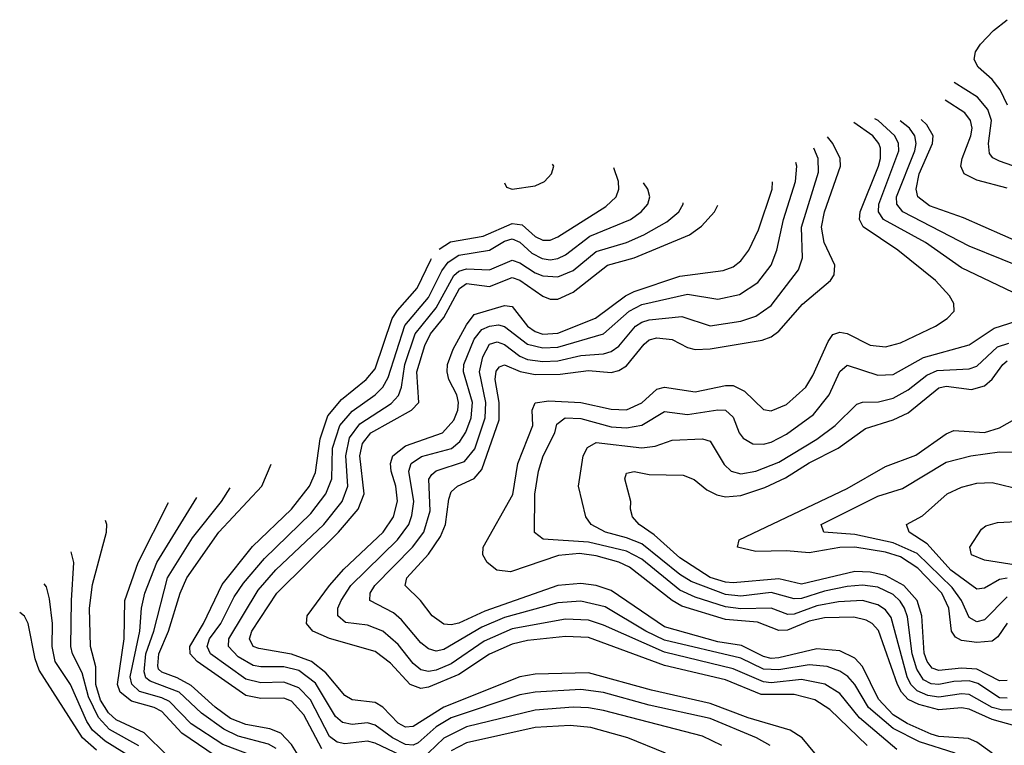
# Model space of a CAD drawing. Header units: inches. Extents: x 501365 to 657855, y 482276 to 547543.
# Tile 10 of 256: x 511857 to 514442, y 497210 to 499114. Entities that reach past the tile are written whole.
import ezdxf

# ---------------------------------------------------------------- set-up
doc = ezdxf.new("R2010")
doc.units = ezdxf.units.IN
doc.header["$MEASUREMENT"] = 0
doc.layers.add('A5419', color=7, linetype='Continuous')

msp = doc.modelspace()

# ---------------------------------------------------------------- linework, layer by layer
at = {"layer": 'A5419', "color": 5}
for points, elevation in [([(514450.9, 498890), (514431.5, 498930), (514410, 498957.3), (514373.8, 498990), (514363.4, 499010), (514366.5, 499030), (514379.3, 499050), (514413.5, 499086.5), (514450, 499114.4)], 1940), ([(514570, 498694.1), (514430, 498743), (514412.3, 498752.3), (514403.6, 498763.6), (514400.4, 498790), (514408.4, 498850), (514399.1, 498879.1), (514371.5, 498911.5), (514310.4, 498949.4)], 1960), ([(514450, 498672.3), (514370, 498693), (514336.4, 498710), (514328.3, 498730), (514331.7, 498750), (514354.6, 498810), (514357.6, 498830), (514353.7, 498850), (514338.5, 498870), (514286.8, 498902.9)], 1980), ([(514470, 497261.6), (514410, 497277.7), (514350, 497305), (514330, 497308.8), (514270, 497303.4), (514217.8, 497317.8), (514190, 497330.8), (514172.4, 497350), (514161.9, 497370), (514111.9, 497511.9), (514095.6, 497530), (514079.1, 497539.1), (514046.7, 497546.7), (513970, 497545.2), (513930, 497536), (513872.8, 497512.8), (513850, 497512), (513793.9, 497533.9), (513710, 497540.9), (513595.7, 497575.7), (513570, 497590.2), (513457.9, 497677.9), (513430, 497691.2), (513370, 497707.2), (513326.4, 497713.6), (513271.1, 497708.9), (513145.8, 497665.8), (513109.9, 497669.9), (513083.9, 497690), (513072.5, 497710), (513074, 497730), (513151.6, 497868.4), (513164.6, 497950), (513203.7, 498050), (513202.4, 498090), (513210.6, 498109.4), (513245.7, 498114.3), (513330, 498110), (513410, 498092.4), (513450, 498091), (513490, 498109.2), (513530, 498144.6), (513549.9, 498150.1), (513630, 498137.7), (513710, 498154.3), (513730, 498154.2), (513760, 498140), (513810, 498091.3), (513830, 498088.3), (513870, 498104.3), (513920.8, 498150), (513939.3, 498180.6), (513979.3, 498270), (513992, 498288), (514010, 498294.8), (514030, 498291), (514090, 498260.5), (514130, 498255.7), (514170, 498266.7), (514261.2, 498310), (514292.2, 498330), (514310.8, 498350), (514309.8, 498370), (514298.7, 498390), (514261.3, 498430), (514162.9, 498510), (514071.2, 498571.2), (514062.4, 498590), (514063.8, 498610), (514111.9, 498730), (514117.5, 498750), (514117.1, 498777.1), (514113, 498790), (514097.1, 498810), (514046.7, 498845)], 2080), ([(514483.7, 498390), (514330, 498463.3), (514235, 498530), (514125.1, 498590), (514111.9, 498610), (514112.4, 498630), (514165.4, 498770), (514164.8, 498790), (514154.9, 498810), (514110.6, 498850), (514102.2, 498854.3)], 2060), ([(514523.2, 498450), (514350, 498519.8), (514176.2, 498610), (514159.8, 498630), (514159.5, 498650), (514206.9, 498770), (514211.1, 498790), (514207.6, 498810), (514193.3, 498830), (514169.1, 498848.8)], 2040), ([(514490, 498526.1), (514334.9, 498594.9), (514246, 498626), (514215.4, 498650), (514210.5, 498670), (514218.6, 498710), (514253.5, 498790), (514255, 498810), (514239, 498839), (514223.5, 498852.2)], 2020), ([(514410.8, 497190), (514370, 497219), (514348, 497228), (514270, 497233.6), (514250, 497239.5), (514187.2, 497267.2), (514150, 497290), (514111.8, 497331.8), (514070, 497416.9), (514050, 497438.9), (514010, 497458.6), (513950, 497463.2), (513850, 497440.3), (513830, 497438.6), (513810, 497443.2), (513752.5, 497472.5), (513690, 497481.5), (513550, 497521.6), (513410, 497617), (513370, 497629.5), (513330, 497635.3), (513270, 497630), (513077.9, 497562.1), (513010, 497530.8), (512990, 497526.1), (512970, 497528), (512939.6, 497550), (512909.3, 497590), (512868.9, 497630), (512873.6, 497650), (512930, 497711.8), (512961.4, 497758.6), (512974.3, 497790), (512983.5, 497856.5), (512990, 497875.3), (513006.1, 497890), (513050, 497910.4), (513070, 497933.8), (513115.5, 498064.5), (513115.4, 498110), (513104.9, 498170), (513107.5, 498192.5), (513116.5, 498203.5), (513130, 498208.5), (513170.9, 498190.9), (513210, 498183), (513276.1, 498183.9), (513350, 498194.3), (513410, 498188.8), (513430, 498193.6), (513450, 498206.3), (513496.7, 498263.3), (513510, 498274.4), (513530, 498279.9), (513570, 498275.5), (513610, 498254.6), (513630, 498249.2), (513670, 498251.2), (513806.5, 498273.5), (513830, 498282.6), (513850, 498297.5), (513912.3, 498367.7), (513985.7, 498430), (513995, 498445), (513997.1, 498470), (513969.6, 498530), (513962.4, 498570), (513970.4, 498610), (514011.8, 498730), (514011.6, 498750), (513992.2, 498790), (513978, 498806.8)], 2120), ([(514313.3, 497190), (514219.4, 497219.4), (514150, 497254.8), (514086, 497310), (514050, 497369.9), (514031.3, 497391.3), (514010, 497404.7), (513976.9, 497416.9), (513930, 497421.8), (513850, 497408.4), (513810, 497410), (513750, 497438.7), (513550, 497486.6), (513501.1, 497510), (513394.1, 497574.1), (513330, 497589), (513270, 497584.1), (513130, 497546), (513070, 497520.8), (512970, 497462.1), (512950, 497457.8), (512930, 497463.4), (512910, 497479.5), (512859.3, 497539.3), (512838, 497558), (512775.8, 497590), (512776.7, 497610), (512789.3, 497630), (512887.9, 497730), (512917.7, 497770), (512934.1, 497825.9), (512930.9, 497909.1), (512938.8, 497921.2), (512950, 497930.8), (513024.5, 497955.5), (513051.6, 497988.4), (513079.2, 498070), (513080.5, 498110), (513064.2, 498190), (513072.7, 498230), (513090, 498263.3), (513110, 498269.5), (513130, 498261.9), (513170, 498231.1), (513190, 498223.1), (513230, 498217.4), (513270, 498218.9), (513330, 498233.6), (513390, 498237.7), (513410, 498243.6), (513430, 498257.7), (513473.8, 498310), (513490, 498321.1), (513510, 498326.5), (513595.7, 498335.6), (513670, 498311.2), (513750, 498323.5), (513790, 498336.7), (513830, 498364.6), (513902.1, 498457.9), (513912.1, 498490), (513909.9, 498570), (513954.3, 498714.3), (513953.4, 498750), (513941.7, 498777.6)], 2140), ([(514159.7, 497199.7), (514062.4, 497282.4), (514010, 497346.3), (513970.7, 497370.7), (513910, 497382.8), (513830, 497374.5), (513810, 497376.6), (513730, 497410.8), (513550, 497454.4), (513390, 497525.6), (513350, 497539.1), (513290, 497541.3), (513150, 497515.7), (513076.4, 497483.6), (512990, 497424), (512950, 497407.4), (512930, 497404.2), (512910, 497408.6), (512890, 497424.7), (512850, 497474.9), (512810, 497509.9), (512770, 497525.7), (512712.3, 497532.3), (512692.2, 497550), (512692.2, 497570), (512700.7, 497590), (512726.2, 497630), (512849.1, 497750), (512878.2, 497790), (512886.6, 497813.4), (512891.7, 497850), (512878.3, 497930), (512884.3, 497950), (512912, 497968), (512990.5, 497989.5), (513012.8, 498007.2), (513028.3, 498031.7), (513042.1, 498070), (513045.9, 498110), (513021.8, 498190), (513022.8, 498210), (513050, 498276), (513070, 498301.6), (513090, 498310.5), (513114.1, 498314.1), (513130, 498309.5), (513190, 498262.8), (513230, 498253), (513270, 498255.1), (513389.6, 498290.4), (513456.8, 498350), (513490, 498366.9), (513610, 498394.6), (513690, 498381.2), (513746.6, 498393.4), (513795.4, 498424.6), (513830.3, 498470), (513845.2, 498510), (513862.5, 498590), (513894.3, 498690), (513897.2, 498730), (513894.4, 498739.6)], 2160), ([(512958.1, 498512.1), (512988.2, 498531.8), (513073.7, 498546.3), (513150, 498579.5), (513176.2, 498576.2), (513210, 498545.6), (513230, 498535.6), (513250, 498536), (513270, 498544.3), (513395.8, 498624.2), (513422.8, 498650), (513429.9, 498670), (513428.9, 498690), (513416.6, 498726)], 2280), ([(513129.5, 498686.5), (513134.8, 498674.8), (513150, 498669.6), (513210, 498678.6), (513235, 498690), (513252.9, 498710), (513259.4, 498730), (513256.1, 498735.8)], 2320), ([(514082, 497210), (513984.3, 497304.2), (513944.4, 497330), (513890, 497343.8), (513803.6, 497343.6), (513710, 497381.9), (513550, 497420.2), (513350, 497492.9), (513290, 497495.9), (513190, 497485.7), (513150, 497475.7), (513090, 497449.3), (513010, 497396.5), (512930, 497362.9), (512910, 497359.1), (512881.6, 497370), (512830, 497426.1), (512790, 497456.6), (512670, 497490.7), (512626.2, 497510), (512609.6, 497530), (512611.7, 497550), (512670.2, 497630), (512707.6, 497672.4), (512810.8, 497770), (512838.3, 497810), (512848.7, 497851.3), (512844.4, 497890), (512832.3, 497930), (512830.4, 497950), (512836.8, 497970), (512870, 497996.2), (512967.1, 498030), (512996.8, 498063.2), (513007.4, 498090), (513009.1, 498110), (513004.4, 498130), (512983.6, 498170), (512978.9, 498190), (512980.3, 498210), (512995.1, 498250), (513030, 498314), (513050, 498341.3), (513130, 498364.8), (513150, 498362.1), (513190, 498310.4), (513210, 498296.5), (513230, 498289.5), (513270, 498292.1), (513368.8, 498331.2), (513447.2, 498390), (513470, 498401.4), (513590, 498441.6), (513703.6, 498456.4), (513730, 498465.7), (513750, 498481.8), (513771.5, 498510), (513797, 498563), (513832.3, 498670), (513833.8, 498688.8)], 2180), ([(512890, 497168.4), (512790, 497216), (512770, 497221.3), (512710, 497214.6), (512690, 497218.4), (512670, 497233.9), (512619.8, 497330), (512590, 497361.3), (512550, 497376.2), (512490, 497374.1), (512450, 497384.2), (512357.7, 497450), (512349.2, 497470), (512355.3, 497490), (512384.7, 497530), (512419.8, 497600.2), (512443.9, 497636.1), (512499.2, 497700.8), (512621.2, 497818.8), (512660.6, 497870), (512676.2, 497910), (512678.3, 497990), (512697.6, 498050), (512730, 498087.5), (512790, 498129.8), (512810.5, 498150), (512824.6, 498175.4), (512867.7, 498312.3), (512930, 498385.4), (512964.9, 498455.1), (512981.9, 498478.1), (513010, 498496.8), (513090, 498509.4), (513130, 498533.6), (513150, 498539.8), (513170, 498530.6), (513201.8, 498501.8), (513228.2, 498488.2), (513250, 498484.4), (513270, 498487.6), (513290, 498497.5), (513353.7, 498546.3), (513460.4, 498590), (513488.4, 498610), (513505.8, 498630), (513511.6, 498650), (513505.9, 498670), (513494.7, 498686.5)], 2260), ([(513827.4, 497210), (513791.7, 497230), (513670, 497280.7), (513510, 497316.1), (513390, 497348.6), (513330, 497356.9), (513210, 497349.7), (513170, 497342.9), (512990, 497282.1), (512950, 497258.8), (512902.7, 497217.3), (512890, 497210.7), (512870, 497212.3), (512835.4, 497230), (512790, 497263.5), (512770, 497269.4), (512730, 497265.4), (512704.3, 497270), (512686.1, 497286.1), (512633.1, 497373.1), (512590, 497406.3), (512550, 497416.7), (512490, 497415.9), (512470, 497419.8), (512430, 497442.4), (512405.2, 497470), (512405.9, 497490), (512482.6, 497617.4), (512529.5, 497670.5), (512654.9, 497790), (512703, 497850), (512718, 497890), (512713.4, 497970), (512722.9, 498017.1), (512750, 498054.4), (512832.4, 498107.6), (512851.5, 498128.5), (512859.2, 498150), (512867.9, 498210), (512895.3, 498290), (512950, 498358.5), (512996.7, 498443.3), (513010, 498455), (513030, 498460.8), (513090, 498458.1), (513150, 498483.2), (513170, 498476.6), (513210, 498450), (513230, 498442.2), (513270, 498439.9), (513310, 498456.6), (513370, 498506.1), (513450, 498529.8), (513495.6, 498550), (513556.3, 498583.7), (513587.9, 498610), (513599.2, 498630), (513599.1, 498633.7)], 2240), ([(513944.7, 497190), (513911.1, 497230), (513879.9, 497250), (513770, 497282.2), (513670, 497320), (513515.4, 497355.4), (513350, 497400.4), (513210, 497396.9), (513170, 497390.4), (512970, 497310.8), (512890, 497259.9), (512870, 497258.4), (512850, 497268.3), (512810, 497310.3), (512790, 497323), (512730, 497329.9), (512710, 497341.2), (512660.9, 497400.9), (512622.9, 497430), (512570, 497449.6), (512484.4, 497464.4), (512469.5, 497470), (512460.4, 497490), (512466.5, 497510), (512531.7, 497610), (512693.4, 497770), (512745.2, 497830), (512760.9, 497870), (512749.4, 497970), (512757.2, 498002.8), (512778.6, 498030), (512885.8, 498090), (512904.4, 498110), (512899.5, 498190), (512920.4, 498259.6), (512935.6, 498290), (512970, 498332.7), (513011.1, 498408.9), (513030, 498422.2), (513090, 498414.7), (513150, 498437.7), (513170, 498430.9), (513230, 498389), (513250, 498381.3), (513270, 498381.2), (513310, 498399.3), (513399.9, 498470), (513470.3, 498489.7), (513615.4, 498550), (513647.3, 498572.7), (513681.2, 498610), (513690, 498627.7)], 2220), ([(512650, 497201.3), (512602.5, 497290), (512570, 497326), (512550, 497333.9), (512490, 497333), (512450, 497340.9), (512322.3, 497430), (512304.1, 497450), (512303.7, 497470), (512339.6, 497530), (512387.8, 497632.2), (512467.6, 497732.4), (512570, 497830.4), (512618, 497890), (512633.6, 497926.4), (512645.4, 498014.6), (512665.3, 498074.7), (512701.9, 498118.1), (512766.2, 498170), (512790, 498198.6), (512835.1, 498330), (512848.3, 498351.7), (512900.5, 498410), (512935.8, 498484.2), (512938.4, 498488)], 2280), ([(514490, 497304.2), (514437.6, 497302.4), (514410, 497309.2), (514350, 497343.3), (514330, 497345.6), (514270, 497337.1), (514241.5, 497341.5), (514213.3, 497353.3), (514196.7, 497370), (514187.3, 497390), (514145.5, 497545.5), (514130, 497565.7), (514110, 497578.9), (514070, 497590), (514006.8, 497586.8), (513950, 497576.8), (513890, 497554.7), (513873.7, 497553.7), (513830, 497570), (513750, 497568.3), (513710, 497573.8), (513630, 497599), (513590, 497617.4), (513490, 497698.5), (513450, 497719.6), (513350, 497743.1), (513231, 497751), (513208.7, 497768.7), (513209.2, 497869.2), (513218.9, 497930), (513231.5, 497970), (513261.6, 498030), (513267.1, 498052.9), (513288.7, 498070), (513330, 498067.8), (513410, 498046.3), (513450, 498043.4), (513490, 498050.9), (513550, 498086.7), (513610, 498078.7), (513690, 498091), (513709.7, 498089.7), (513730, 498071.4), (513746.2, 498030), (513756.1, 498016.1), (513781.7, 498001.7), (513810, 498000.5), (513830, 498005.6), (513870, 498026.6), (513941.4, 498078.5), (513982.4, 498130), (514010, 498191.5), (514030, 498207.9), (514110, 498182), (514150, 498183.5), (514230, 498228), (514350, 498261.5), (514415.3, 498304.7), (514495.6, 498330)], 2060), ([(514450, 497334.5), (514430, 497334.7), (514372.7, 497372.7), (514350, 497379.3), (514310, 497377.9), (514270, 497369.6), (514250, 497371.3), (514230, 497382), (514212.4, 497410), (514200.4, 497450), (514187.6, 497547.6), (514180.5, 497570), (514168.9, 497588.9), (514150, 497606.5), (514110, 497625), (514070, 497630.9), (514030, 497627.5), (513970, 497615), (513910, 497595.8), (513890, 497594.6), (513830, 497611.1), (513750, 497602), (513710, 497605.8), (513620.1, 497640.1), (513590, 497658.5), (513490, 497738.8), (513450, 497755.2), (513395.2, 497770), (513357, 497790), (513343, 497810), (513323.9, 497890), (513336.6, 497970), (513347.8, 497992.2), (513370, 498005), (513490, 497990.7), (513525, 497995), (513570, 498011), (513650, 498014.6), (513670, 498008.1), (513706.9, 497946.9), (513724.8, 497930), (513750, 497923.2), (513790, 497929.5), (513850, 497953.7), (513950, 498013.8), (513997.7, 498050), (514054.8, 498105.2), (514070, 498110.5), (514111.6, 498111.6), (514150, 498121.5), (514190, 498142.8), (514238.5, 498181.5), (514266, 498194), (514350, 498198.6), (514370, 498205.6), (514424.1, 498255.9), (514454, 498266)], 2040), ([(514450, 497380.6), (514430, 497379.5), (514370, 497410.1), (514330, 497412.8), (514270, 497406.4), (514252.9, 497412.9), (514240.1, 497430), (514232.1, 497452.1), (514225.3, 497550), (514213.4, 497590), (514178.3, 497630), (514130, 497655.7), (514090, 497664.6), (514050, 497666.2), (513910, 497633.2), (513850, 497647.6), (513730, 497637.1), (513710, 497638.4), (513670, 497650.9), (513590, 497702.3), (513523, 497763), (513483.4, 497790), (513466.1, 497810), (513460.7, 497830), (513461.4, 497850), (513445.5, 497910), (513450, 497924.4), (513470, 497928.8), (513510, 497921.3), (513599.3, 497919.3), (513628.1, 497908.1), (513660.9, 497880.9), (513687.6, 497867.6), (513710, 497862.3), (513750, 497865.6), (513813.2, 497886.8), (513867.6, 497912.4), (513930, 497951.4), (514005.8, 497990), (514077.9, 498042.1), (514150, 498064.8), (514190, 498083.2), (514270, 498148.1), (514290, 498152.9), (514355.8, 498144.2), (514390, 498153.3), (514410, 498171.2), (514438.6, 498210), (514450, 498219.1)], 2020), ([(514450, 497530.8), (514425.3, 497494.7), (514410, 497483.7), (514370, 497480.3), (514330, 497485.7), (514313.9, 497493.9), (514303.3, 497510), (514296.7, 497570), (514278, 497610), (514215.5, 497675.5), (514170, 497704.6), (514130, 497717.2), (514049.7, 497730.3), (514010, 497729.6), (513930, 497715.5), (513870, 497720.5), (513790, 497719), (513741.5, 497730), (513745.6, 497750), (514030, 497884.4), (514130, 497941.6), (514210, 497971.7), (514290, 498027.3), (514310, 498036.6), (514390, 498031.2), (514430, 498043.8), (514470, 498066.3)], 1980), ([(514450, 497600.4), (514390, 497539.5), (514370, 497534.4), (514350, 497545.8), (514329.6, 497590), (514304.9, 497624.9), (514213.3, 497713.3), (514150, 497741.6), (514050, 497763.4), (513968, 497770), (513961.5, 497790), (514110, 497863.9), (514175.3, 497884.7), (514290, 497953.6), (514354.7, 497970), (514430, 497980.8), (514470, 497979.4)], 1960), ([(512609.5, 497149.5), (512570, 497212.6), (512542.2, 497242.2), (512513.5, 497253.5), (512450, 497264.9), (512410, 497280.9), (512370, 497310.4), (512307, 497367), (512270, 497387.5), (512230, 497402.2), (512221.2, 497410), (512219.1, 497419.1), (512221.5, 497450), (512247.3, 497510), (512278.1, 497610), (512295.2, 497650), (512379.9, 497770), (512492.6, 497890), (512516.8, 497948)], 2320), ([(514450, 497648.6), (514430, 497645.1), (514390, 497622.7), (514370, 497620.3), (514301.8, 497670), (514239.5, 497739.5), (514192.4, 497770), (514185.4, 497790), (514227.3, 497812.7), (514292.2, 497870), (514330, 497887.4), (514370, 497898), (514410, 497900.3), (514490, 497880.5)], 1940), ([(512530, 497202.3), (512510, 497213.1), (512430, 497234.3), (512392.5, 497252.5), (512334.3, 497294.3), (512275.5, 497350), (512198.8, 497378.8), (512187.7, 497387.7), (512183.3, 497403.3), (512187.7, 497450), (512209.2, 497510), (512244.3, 497650), (512310, 497754.4), (512386.3, 497850), (512409.6, 497886.2)], 2340), ([(512370, 497182.4), (512282.1, 497242.1), (512230, 497299.1), (512210, 497309.4), (512150, 497326.1), (512120.5, 497350), (512113.5, 497370), (512130.9, 497490), (512132.8, 497590), (512167.7, 497690), (512247.7, 497847.7)], 2380), ([(512507.8, 497167.8), (512390, 497212.6), (512306.8, 497266.8), (512250, 497325.3), (512230, 497335.2), (512171.3, 497351.3), (512150.6, 497370.6), (512147, 497390), (512172.3, 497510), (512176.4, 497570), (512185.4, 497610), (512216.5, 497690), (512322.1, 497860.5)], 2360), ([(512243.4, 497183.4), (512183.4, 497243.4), (512110, 497277), (512090, 497295.8), (512069.1, 497329.1), (512056.8, 497370), (512056.5, 497416.5), (512042.2, 497470), (512039.4, 497570), (512047.7, 497632.3), (512084.2, 497770), (512085.4, 497790), (512082, 497800.2)], 2420), ([(514490, 497680.2), (514390, 497695.8), (514355.8, 497710), (514351.6, 497730), (514382.7, 497777.3), (514393.6, 497786.4), (514424.8, 497795.2), (514490, 497798.7)], 1920), ([(512169.2, 497209.2), (512092.1, 497252.1), (512063.2, 497283.2), (512037.5, 497337.5), (512020.4, 497400.4), (511995.3, 497450), (511991.2, 497470), (511992.2, 497590), (511998.7, 497690), (511991.7, 497717.7)], 2440), ([(512150, 497178.4), (512081.3, 497221.3), (512047.9, 497250), (512032.8, 497272.8), (511989.6, 497369.6), (511949.9, 497430), (511941.9, 497470), (511942.7, 497530), (511935.1, 497595.1), (511926.5, 497626.5), (511920.5, 497634.2)], 2460), ([(512058, 497198), (512021.2, 497230), (511907.3, 497407.3), (511897.1, 497437.1), (511878.4, 497530), (511868.9, 497548.9), (511856.5, 497559)], 2480), ([(513700.2, 497210), (513650, 497234.2), (513390, 497301.5), (513350, 497309), (513310, 497310.4), (513210, 497303), (513030, 497259), (512970.6, 497229.4), (512910, 497171.2)], 2260), ([(513552.9, 497190), (513453.3, 497230), (513356.7, 497256.7), (513302.2, 497262.2), (513210, 497256.7), (513030, 497217.3), (512990, 497195.8)], 2280)]:
    msp.add_lwpolyline(points, dxfattribs=dict(at, elevation=elevation))

doc.saveas('drawing.dxf')
